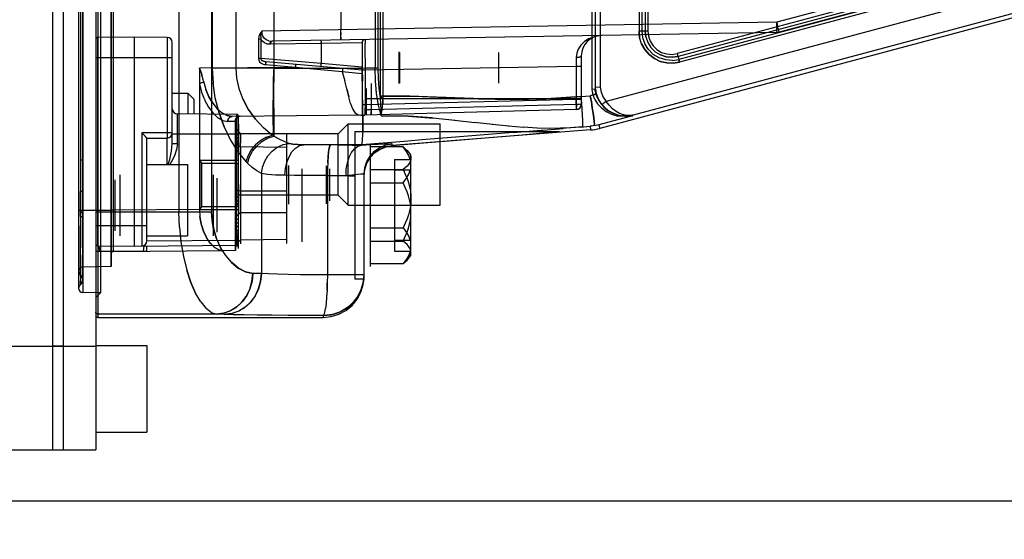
# Model space of a CAD drawing. Header units: millimetres. Extents: x 0 to 770, y -15 to 420.
# Tile 53 of 105: x 409.55 to 415.99, y 248.65 to 252.04. Entities that reach past the tile are written whole.
import ezdxf

# ---------------------------------------------------------------- set-up
doc = ezdxf.new("R2010")
doc.units = ezdxf.units.MM
doc.header["$LTSCALE"] = 32.67
doc.linetypes.add('PHANTOM', pattern=[0.8, 0.45, -0.05, 0.1, -0.05, 0.1, -0.05])
doc.layers.get('0').update_dxf_attribs({"linetype": 'CONTINUOUS'})
for name, color, linetype in [('ASSY', 7, 'CONTINUOUS'), ('CHAMFER', 7, 'CONTINUOUS'), ('CRV2', 7, 'CONTINUOUS'), ('DRIV_DIM', 7, 'CONTINUOUS'), ('ROUND', 7, 'CONTINUOUS')]:
    doc.layers.add(name, color=color, linetype=linetype)
doc.styles.get("Standard").update_dxf_attribs({"font": 'txt', "width": 0.8})
doc.dimstyles.new('DIMSTYLE_9', dxfattribs={"dimtxt": 3.8, "dimasz": 1.8, "dimexe": 2, "dimexo": 1.5, "dimgap": 0.95, "dimtad": 1, "dimdec": 3, "dimlfac": 15, "dimdsep": 46, "dimtxsty": 'STANDARD', "dimblk": 'OPEN', "dimblk1": 'OPEN', "dimblk2": 'OPEN', "dimcen": 0.09, "dimadec": 0, "dimazin": 0, "dimtp": 0.001, "dimtm": 0.001, "dimtfac": 1, "dimtdec": 3, "dimtofl": 0, "dimtmove": 0, "dimatfit": 3, "dimldrblk": 'OPEN', "dimfxl": 1, "dimtolj": 1, "dimarcsym": 0})

# ---------------------------------------------------------------- blocks, each defined once
blk = doc.blocks.new('_OPEN')
at = {"color": 0, "linetype": 'BYBLOCK'}
for p, q in [((0, 0), (-1, 0.342)), ((-1, -0.342), (0, 0)), ((-1, 0), (0, 0))]:
    blk.add_line(p, q, dxfattribs=at)
blk = doc.blocks.new('*D45')
at = {"layer": 'DRIV_DIM', "color": 2, "linetype": 'CONTINUOUS'}
for p, q in [((397.9217, 275.5632), (509.36, 275.5632)), ((507.36, 275.5632), (507.36, 262.2299)), ((507.36, 248.8966), (507.36, 262.2299)), ((484.7422, 248.8966), (509.36, 248.8966))]:
    blk.add_line(p, q, dxfattribs=at)
at = {"layer": 'DRIV_DIM', "color": 2, "linetype": 'CONTINUOUS', "xscale": 1.8, "yscale": 1.8, "zscale": 1.8}
for p, rotation in [((507.36, 275.5632), 90), ((507.36, 248.8966), 270)]:
    blk.add_blockref('_OPEN', p, dxfattribs=dict(at, rotation=rotation))

msp = doc.modelspace()

# ---------------------------------------------------------------- linework, layer by layer
at = {"color": 9, "linetype": 'CONTINUOUS'}
for p, q in [((410.046891, 257.149908), (410.046891, 250.109902)), ((410.060224, 257.163244), (410.060224, 250.096567)), ((409.934624, 256.971836), (409.934624, 250.288142)), ((409.961873, 256.999525), (409.961873, 250.260286)), ((409.961291, 250.340511), (409.961291, 256.919765)), ((410.145473, 256.830414), (410.145473, 250.429396)), ((409.945985, 256.499017), (409.945968, 250.702643)), ((409.945977, 256.454102), (409.946011, 250.7392)), ((410.146891, 256.462422), (410.146891, 250.797388)), ((410.160108, 256.462422), (410.160108, 250.797388)), ((410.59049, 256.474948), (410.59049, 250.784863)), ((410.804066, 256.474948), (410.804066, 250.784863)), ((413.310224, 255.671118), (413.310224, 251.588692)), ((413.344604, 255.657268), (413.344604, 251.602543)), ((410.80835, 255.533416), (410.80835, 251.726395)), ((410.962536, 255.533416), (410.962536, 251.726395)), ((411.211271, 255.534207), (411.21125, 251.635487)), ((413.597584, 255.289997), (413.597584, 251.969814)), ((413.61575, 255.289997), (413.61575, 251.969814)), ((413.637184, 255.289997), (413.637184, 251.969814)), ((413.65535, 255.289997), (413.65535, 251.969814)), ((413.289596, 253.240256), (413.289596, 251.587302)), ((411.871786, 253.197776), (411.871786, 251.727882)), ((411.889952, 253.197776), (411.889952, 251.727882)), ((411.905231, 253.197776), (411.905231, 251.543069)), ((411.923396, 253.197776), (411.923396, 251.543069)), ((415.878985, 252.397243), (414.49797, 252.027201)), ((415.89417, 252.332854), (414.51313, 251.962806)), ((415.513284, 252.269157), (413.847439, 251.822355)), ((415.51858, 252.250952), (413.852735, 251.80415)), ((416.093232, 252.234452), (413.382577, 251.509673)), ((415.523695, 252.231004), (413.85785, 251.784201)), ((415.528991, 252.212799), (413.863146, 251.765996)), ((416.123548, 252.105681), (413.559475, 251.420096)), ((414.49797, 252.027201), (411.13101, 251.968457)), ((414.49797, 252.027201), (414.50168, 252.013153)), ((414.501775, 252.012787), (414.49797, 252.027201)), ((414.49797, 252.027201), (414.498175, 252.012433)), ((414.498177, 252.012242), (414.49797, 252.027201)), ((414.498088, 251.974985), (414.498239, 251.985797)), ((414.498267, 251.998223), (414.498175, 252.012433)), ((414.498238, 251.985644), (414.498266, 251.9984)), ((414.505247, 251.99924), (414.50168, 252.013153)), ((414.508253, 251.987083), (414.505161, 251.999579)), ((414.510644, 251.976919), (414.508181, 251.987377)), ((410.060108, 250.565305), (410.060108, 251.927839)), ((411.125999, 251.917031), (411.109694, 251.917031)), ((411.109694, 251.917031), (411.109694, 251.79038)), ((411.11912, 251.952302), (411.111949, 251.934624)), ((411.124729, 251.933202), (411.126592, 251.951051)), ((411.124729, 251.933202), (411.125987, 251.917031)), ((411.125999, 251.917031), (411.125999, 251.79038)), ((411.13101, 251.968457), (411.126592, 251.951051)), ((411.13101, 251.968457), (411.132626, 251.952114)), ((411.138006, 251.936185), (411.132587, 251.952307)), ((411.147423, 251.92224), (411.13792, 251.936364)), ((411.160915, 251.91159), (411.147312, 251.922366)), ((414.497039, 251.960544), (411.200134, 251.902997)), ((413.65535, 251.969814), (413.597584, 251.969814)), ((413.597584, 251.969814), (413.601842, 251.927649)), ((413.641558, 251.931842), (413.637184, 251.969814)), ((414.497829, 251.967104), (414.49809, 251.975107)), ((414.5123, 251.969255), (414.51059, 251.977155)), ((414.51313, 251.964557), (414.51313, 251.962806)), ((411.178497, 251.904999), (411.160841, 251.91163)), ((411.165769, 251.885208), (411.186264, 251.883)), ((411.178497, 251.904999), (411.200134, 251.902997)), ((411.518968, 251.888589), (411.186264, 251.882999)), ((411.786849, 251.893265), (411.518968, 251.888589)), ((411.518968, 251.888589), (411.518968, 251.757289)), ((411.519135, 251.901096), (411.518991, 251.897265)), ((411.519355, 251.904242), (411.51913, 251.90101)), ((411.786891, 251.893585), (411.786891, 251.419212)), ((411.8064, 251.869953), (411.806542, 251.713612)), ((413.658829, 251.848898), (413.635039, 251.886784)), ((410.046891, 251.796572), (410.546891, 251.796572)), ((411.125999, 251.79038), (411.109694, 251.79038)), ((411.109694, 251.79038), (411.111652, 251.779132)), ((411.518968, 251.75729), (411.125999, 251.790381)), ((413.187619, 251.797303), (413.187472, 251.737716)), ((413.220224, 251.807231), (413.220224, 251.489217)), ((413.691081, 251.817191), (413.65877, 251.848965)), ((413.730082, 251.794312), (413.691004, 251.81725)), ((413.772751, 251.781239), (413.729998, 251.794352)), ((413.848516, 251.818386), (413.847439, 251.822355)), ((413.848493, 251.818471), (413.849569, 251.814604)), ((413.849547, 251.814683), (413.850538, 251.811219)), ((413.851411, 251.808273), (413.852158, 251.805866)), ((413.852735, 251.80415), (413.852173, 251.805821)), ((413.852735, 251.80415), (413.85785, 251.784201)), ((410.725188, 251.726489), (410.726231, 251.723151)), ((411.351514, 251.731954), (410.725336, 251.726489)), ((410.962536, 251.726395), (410.80835, 251.726395)), ((410.80835, 251.726395), (410.81316, 251.629999)), ((411.210224, 251.726259), (410.962536, 251.726395)), ((411.111621, 251.779197), (411.117587, 251.768364)), ((411.130725, 251.779987), (411.135808, 251.775807)), ((411.142114, 251.772568), (411.149422, 251.77027)), ((411.156731, 251.757669), (411.155995, 251.74906)), ((411.155995, 251.74906), (411.156377, 251.753474)), ((411.351514, 251.731954), (411.155995, 251.74906)), ((411.15704, 251.761435), (411.156381, 251.753527)), ((411.157294, 251.764665), (411.156735, 251.757718)), ((411.157291, 251.764631), (411.157466, 251.766998)), ((411.786891, 251.713925), (411.157563, 251.768984)), ((411.788641, 251.725286), (411.210224, 251.725603)), ((411.35225, 251.740563), (411.351514, 251.731954)), ((411.351514, 251.731954), (411.351896, 251.736368)), ((411.657953, 251.703158), (411.351514, 251.731954)), ((411.352559, 251.74433), (411.351901, 251.736421)), ((411.352814, 251.747559), (411.352255, 251.740612)), ((411.352811, 251.747525), (411.352985, 251.749892)), ((411.518395, 251.748742), (411.51827, 251.744868)), ((411.518272, 251.744967), (411.518272, 251.741725)), ((411.518633, 251.752942), (411.51839, 251.748628)), ((411.518625, 251.752819), (411.518968, 251.757289)), ((411.786889, 251.733849), (411.518968, 251.757289)), ((411.659372, 251.723982), (411.659272, 251.72509)), ((413.187472, 251.737716), (411.806542, 251.713612)), ((411.889952, 251.727882), (411.871786, 251.727882)), ((413.220224, 251.737716), (413.187472, 251.737716)), ((413.187472, 251.737716), (413.187472, 251.522547)), ((413.816217, 251.77798), (413.772677, 251.781256)), ((413.816217, 251.77798), (413.85785, 251.784201)), ((413.85785, 251.784201), (413.858413, 251.78253)), ((413.859175, 251.780079), (413.858427, 251.782485)), ((413.861039, 251.773668), (413.860048, 251.777132)), ((413.862093, 251.769881), (413.861017, 251.773748)), ((413.86207, 251.769966), (413.863146, 251.765996)), ((410.727162, 251.720495), (410.728234, 251.717275)), ((410.729076, 251.714703), (410.728073, 251.717761)), ((410.728829, 251.715461), (410.739391, 251.683235)), ((410.738452, 251.686158), (410.740818, 251.678741)), ((410.741119, 251.677782), (410.739743, 251.682137)), ((410.74258, 251.673063), (410.740818, 251.678741)), ((410.744122, 251.667947), (410.742329, 251.673883)), ((410.745738, 251.662397), (410.74392, 251.668627)), ((410.74742, 251.656374), (410.745584, 251.662937)), ((411.786891, 251.691092), (411.65797, 251.703356)), ((411.806542, 251.713612), (411.786891, 251.713612)), ((411.806542, 251.713612), (411.806542, 251.486386)), ((413.187763, 251.661864), (413.187763, 251.489217)), ((410.732357, 251.629168), (410.725041, 251.625358)), ((410.725041, 251.625358), (410.738566, 251.571731)), ((410.741918, 251.632496), (410.732197, 251.6291)), ((410.741724, 251.63244), (410.752677, 251.635012)), ((410.749154, 251.649834), (410.747311, 251.656775)), ((410.750917, 251.64273), (410.749085, 251.650098)), ((410.750885, 251.642861), (410.752677, 251.635012)), ((410.827856, 251.532216), (410.813157, 251.630129)), ((411.21111, 251.466989), (411.21125, 251.635487)), ((411.846018, 251.626729), (411.846018, 251.454082)), ((410.758416, 251.519493), (410.738555, 251.571836)), ((410.852446, 251.435517), (410.827853, 251.532311)), ((411.813557, 251.593407), (411.813557, 251.41991)), ((412.098768, 251.543465), (411.905231, 251.543069)), ((411.905231, 251.543069), (411.905299, 251.534016)), ((411.909478, 251.534363), (411.905299, 251.534016)), ((411.915854, 251.53465), (411.909339, 251.534355)), ((411.915668, 251.534644), (411.923445, 251.534839)), ((411.923396, 251.543069), (411.923445, 251.534838)), ((413.218011, 251.542103), (413.279214, 251.546877)), ((413.297446, 251.551765), (413.279213, 251.54689)), ((413.297446, 251.551765), (413.311007, 251.555894)), ((413.31144, 251.556023), (413.305074, 251.554103)), ((413.315597, 251.557243), (413.311007, 251.555894)), ((413.315461, 251.557204), (413.317183, 251.557658)), ((410.758334, 251.519621), (410.783833, 251.471853)), ((410.783639, 251.472162), (410.813274, 251.43203)), ((411.806542, 251.486386), (411.786891, 251.486386)), ((411.806542, 251.486386), (411.806327, 251.453043)), ((413.187472, 251.522547), (411.806542, 251.486386)), ((413.220224, 251.525879), (411.813557, 251.525879)), ((413.187763, 251.489217), (411.846018, 251.454082)), ((413.220224, 251.522547), (413.187472, 251.522547)), ((413.220224, 251.489217), (413.187763, 251.489217)), ((413.188116, 251.468446), (413.188054, 251.474819)), ((413.355607, 251.48846), (413.332786, 251.522699)), ((413.357384, 251.48964), (413.355737, 251.488567)), ((413.377624, 251.465776), (413.355737, 251.488567)), ((413.374547, 251.503143), (413.367424, 251.497429)), ((413.382577, 251.509673), (413.374549, 251.503145)), ((413.377482, 251.465903), (413.400431, 251.448228)), ((410.579933, 251.232609), (410.579932, 251.427435)), ((410.840903, 251.461253), (410.873103, 251.434077)), ((410.886319, 251.34254), (410.852471, 251.435467)), ((410.9387, 251.411697), (410.906159, 251.417273)), ((411.779654, 251.419036), (410.9387, 251.411697)), ((410.967007, 251.424057), (410.967007, 251.123239)), ((411.806327, 251.453043), (411.806263, 251.428646)), ((413.187763, 251.455895), (411.806367, 251.419722)), ((411.846018, 251.454082), (411.813557, 251.454082)), ((412.247233, 251.401186), (412.395062, 251.386609)), ((413.55601, 251.415586), (413.334811, 251.356441)), ((413.400286, 251.448321), (413.421824, 251.436011)), ((413.421704, 251.43607), (413.441454, 251.427596)), ((413.441359, 251.427631), (413.459336, 251.42191)), ((413.459258, 251.421932), (413.475556, 251.418207)), ((413.475488, 251.41822), (413.490194, 251.415998)), ((413.552677, 251.418654), (413.545019, 251.417258)), ((413.559704, 251.420218), (413.552597, 251.418638)), ((413.559704, 251.420218), (413.559333, 251.420144)), ((413.559335, 251.420145), (413.559705, 251.420218)), ((410.957537, 251.378795), (410.908773, 251.378365)), ((410.960064, 251.37884), (410.957537, 251.378795)), ((410.957537, 251.378795), (410.957537, 250.533691)), ((410.960064, 251.37884), (410.960064, 250.533713)), ((411.141989, 251.337931), (411.201496, 251.289606)), ((412.390551, 251.3871), (412.524681, 251.372117)), ((412.641389, 251.358995), (412.519872, 251.372666)), ((412.747004, 251.348096), (412.636934, 251.359481)), ((412.843447, 251.339866), (412.74328, 251.34845)), ((412.931522, 251.334684), (412.840591, 251.340075)), ((413.227536, 251.342759), (413.065957, 251.329925)), ((413.151653, 251.337286), (413.084172, 251.33402)), ((413.212197, 251.34156), (413.15125, 251.337259)), ((413.212197, 251.34156), (413.278188, 251.346721)), ((413.278188, 251.346721), (413.280067, 251.322861)), ((413.334811, 251.356441), (413.341002, 251.333333)), ((410.546891, 251.303239), (410.347182, 251.303239)), ((410.347182, 251.303239), (410.347182, 250.563677)), ((410.546891, 251.296567), (410.980224, 251.296567)), ((410.99343, 251.29919), (410.960064, 251.332848)), ((410.960064, 251.318631), (410.980064, 251.319429)), ((410.960064, 251.292283), (410.980064, 251.292155)), ((411.293397, 251.296572), (410.99343, 251.29919)), ((411.162146, 251.275719), (411.201496, 251.289606)), ((411.740224, 251.313239), (413.076423, 251.313239)), ((412.774811, 251.306326), (412.344294, 251.270991)), ((412.774811, 251.306326), (412.983431, 251.323286)), ((412.919439, 251.318107), (413.101043, 251.332733)), ((413.01179, 251.332904), (412.929529, 251.334771)), ((413.084918, 251.334046), (413.010496, 251.332909)), ((410.579933, 251.232609), (410.546891, 251.232609)), ((410.927947, 251.256861), (410.976021, 251.180308)), ((410.960064, 251.23539), (410.980064, 251.234393)), ((410.99343, 251.211669), (410.960064, 251.22207)), ((411.293397, 251.209051), (410.99343, 251.211669)), ((411.786257, 251.226022), (411.407232, 251.22623)), ((411.688839, 251.224579), (411.740224, 251.224201)), ((411.98452, 251.220804), (411.98452, 251.232487)), ((410.960064, 251.205015), (410.980064, 251.204661)), ((410.975935, 251.180388), (411.028169, 251.116086)), ((409.945946, 251.128455), (409.961291, 251.128468)), ((410.980224, 251.123239), (410.727007, 251.123239)), ((410.727007, 251.123239), (410.727007, 250.803239)), ((410.966891, 251.103239), (410.967007, 251.123239)), ((410.966937, 251.103239), (410.966937, 250.823239)), ((411.129164, 251.038741), (411.13619, 251.08016)), ((411.553572, 251.087635), (411.553572, 250.838842)), ((411.129164, 251.038743), (411.129164, 250.383069)), ((411.561049, 251.070378), (411.560445, 251.025032)), ((411.560445, 251.025032), (411.611702, 251.024716)), ((411.560445, 251.025032), (411.560445, 250.374982)), ((411.573397, 251.067636), (411.573397, 250.858842)), ((411.682504, 251.023685), (411.64442, 251.024336)), ((411.800224, 250.363274), (411.800224, 251.033135)), ((409.961291, 250.919384), (409.945947, 250.919414)), ((410.99343, 250.922438), (410.960064, 250.932839)), ((410.960064, 250.885717), (410.980064, 250.884992)), ((411.293397, 250.923438), (410.99343, 250.922438)), ((409.945949, 250.864591), (409.946083, 250.781532)), ((410.960064, 250.884181), (410.980064, 250.884952)), ((410.960064, 250.85855), (410.980064, 250.859039)), ((410.960064, 250.84283), (410.980064, 250.842899)), ((410.960064, 250.840546), (410.980064, 250.840433)), ((410.967007, 250.803239), (410.966891, 250.823239)), ((410.146891, 250.796572), (409.934625, 250.796572)), ((409.946083, 250.781532), (409.946029, 250.740636)), ((410.804066, 250.784863), (410.046891, 250.784863)), ((410.725041, 250.802319), (410.160108, 250.797388)), ((410.593711, 250.687615), (410.59049, 250.784863)), ((410.727007, 250.803239), (410.980224, 250.803239)), ((410.99343, 250.780826), (410.960064, 250.753595)), ((410.967007, 250.569087), (410.967007, 250.803239)), ((411.293397, 250.781826), (410.99343, 250.780826)), ((409.945781, 250.534532), (409.946006, 250.695088)), ((409.945904, 250.756252), (409.945799, 250.550736)), ((409.946011, 250.7392), (409.945912, 250.666656)), ((410.380224, 250.696572), (410.046891, 250.696572)), ((410.593702, 250.687978), (410.603426, 250.590267)), ((410.960064, 250.691522), (410.980064, 250.692312)), ((410.980064, 250.664649), (410.960064, 250.665431)), ((410.960064, 250.664291), (410.980064, 250.664161)), ((410.960064, 250.644745), (410.980064, 250.645754)), ((409.945796, 250.450265), (409.945886, 250.613075)), ((410.380224, 250.597298), (410.967007, 250.602419)), ((410.603389, 250.590671), (410.619571, 250.495532)), ((410.960064, 250.626292), (410.980064, 250.623439)), ((410.960064, 250.613315), (410.980064, 250.613436)), ((410.960064, 250.609705), (410.980064, 250.609497)), ((410.99343, 250.602071), (410.960064, 250.574841)), ((410.980064, 250.592267), (410.960064, 250.59512)), ((410.980064, 250.575631), (410.960064, 250.572105)), ((410.980064, 250.574527), (410.960064, 250.571001)), ((410.980224, 250.602419), (410.967007, 250.602419)), ((411.293397, 250.605307), (410.99343, 250.602071)), ((409.945846, 250.50574), (409.945992, 250.367748)), ((410.879655, 250.533011), (410.160108, 250.526732)), ((410.980064, 250.56348), (410.960064, 250.560565)), ((410.619471, 250.495968), (410.641656, 250.406324)), ((409.934624, 250.398421), (409.935388, 250.392369)), ((409.935372, 250.392444), (409.9377, 250.386098)), ((409.9377, 250.386098), (409.941457, 250.380332)), ((409.945905, 250.402467), (409.94587, 250.377925)), ((409.945936, 250.376047), (409.946189, 250.375832)), ((409.945937, 250.368648), (409.945991, 250.414859)), ((409.946189, 250.375832), (409.946003, 250.376841)), ((410.145473, 250.429396), (409.961873, 250.426192)), ((411.129164, 250.383069), (411.072764, 250.384924)), ((411.800224, 250.374982), (411.560445, 250.374982)), ((409.945951, 250.310359), (409.941284, 250.305892)), ((409.945851, 250.310131), (409.945851, 250.310285)), ((409.945937, 250.368648), (409.945971, 250.334003)), ((409.945978, 250.310227), (409.945945, 250.310536)), ((409.945997, 250.310404), (409.945997, 250.310237)), ((411.558277, 250.27422), (411.559853, 250.323686)), ((411.799222, 250.346572), (411.740224, 250.346572)), ((409.93536, 250.29395), (409.934624, 250.287971)), ((409.934624, 250.287859), (409.934624, 250.288028)), ((409.937638, 250.300212), (409.935368, 250.293985)), ((410.078364, 250.258252), (409.961873, 250.260286)), ((410.078364, 250.258252), (410.046891, 250.226224)), ((411.558277, 250.27422), (411.555753, 250.228279)), ((410.73253, 250.19854), (410.767207, 250.155596)), ((411.552421, 250.188202), (411.548351, 250.154879)), ((411.555768, 250.228473), (411.552407, 250.188066)), ((410.835259, 250.118298), (410.060224, 250.118298)), ((410.801672, 250.128683), (410.767141, 250.155662)), ((410.801672, 250.128683), (410.835259, 250.118298)), ((410.886637, 250.116443), (410.835259, 250.118298)), ((411.539263, 250.108417), (411.533557, 250.108356)), ((411.533557, 250.108356), (411.533557, 250.096567))]:
    msp.add_line(p, q, dxfattribs=at)
at = {"color": 6, "linetype": 'CONTINUOUS'}
for p, q in [((410.078364, 257.001558), (410.078364, 250.258252)), ((411.210224, 255.54657), (411.210224, 251.713241)), ((411.648333, 255.282324), (411.648333, 251.977487)), ((416.149403, 252.085842), (413.341002, 251.333333)), ((411.648589, 251.960215), (411.648735, 251.944145)), ((413.270727, 251.921121), (413.307675, 251.934778)), ((413.35123, 251.940544), (413.307675, 251.934778)), ((412.026891, 251.834072), (412.026891, 251.625739)), ((412.032202, 251.829905), (412.032202, 251.629905)), ((412.678224, 251.829905), (412.678224, 251.629905)), ((410.725041, 251.722765), (410.725188, 251.726489)), ((411.790929, 251.555754), (411.788641, 251.725286)), ((411.788641, 251.725286), (411.789713, 251.644561)), ((411.657992, 251.703154), (411.674077, 251.645282)), ((413.344604, 251.602543), (413.310224, 251.60117)), ((413.344605, 251.602543), (413.310229, 251.601173)), ((411.687929, 251.589626), (411.70048, 251.538918)), ((411.791839, 251.477724), (411.79079, 251.566046)), ((411.905299, 251.534016), (411.908021, 251.491718)), ((411.923445, 251.534838), (411.922587, 251.495449)), ((413.310221, 251.588687), (413.289596, 251.587302)), ((413.309345, 251.522534), (413.297446, 251.551765)), ((413.328681, 251.528404), (413.317183, 251.557658)), ((411.907968, 251.492718), (411.909884, 251.451582)), ((413.309317, 251.522589), (413.32725, 251.493679)), ((413.327195, 251.493754), (413.35149, 251.466761)), ((413.345566, 251.499407), (413.368297, 251.471963)), ((413.351417, 251.466828), (413.381892, 251.443788)), ((413.36823, 251.472031), (413.396464, 251.448328)), ((411.780408, 251.419042), (411.806367, 251.419722)), ((411.911643, 251.415702), (411.909866, 251.451988)), ((413.381818, 251.443834), (413.418048, 251.425881)), ((413.396396, 251.448375), (413.429861, 251.429651)), ((413.417985, 251.425905), (413.459409, 251.414076)), ((413.429803, 251.429677), (413.467939, 251.416866)), ((413.510264, 251.411598), (413.556123, 251.415902)), ((413.556098, 251.415846), (413.55601, 251.415586)), ((413.55601, 251.415586), (413.556088, 251.415793)), ((413.556123, 251.415902), (413.556096, 251.415846)), ((413.559467, 251.420116), (413.556152, 251.415902)), ((410.980064, 251.359712), (410.980064, 251.166765)), ((410.960064, 251.325506), (410.980064, 251.326554)), ((410.960064, 251.294641), (410.980064, 251.293709)), ((410.960064, 251.292283), (410.980064, 251.291136)), ((410.960064, 251.272296), (410.973393, 251.273041)), ((410.973393, 251.273041), (410.980064, 251.272997)), ((410.993544, 251.295344), (410.99343, 251.29919)), ((411.293397, 251.296572), (411.293397, 250.581116)), ((411.740224, 251.313239), (411.740224, 250.346572)), ((413.280067, 251.322861), (411.984578, 251.220809)), ((412.357509, 251.252499), (412.617572, 251.273742)), ((412.617572, 251.273742), (412.834197, 251.291657)), ((412.834197, 251.291657), (412.946267, 251.301101)), ((412.946267, 251.301101), (413.018847, 251.307391)), ((413.018847, 251.307391), (413.05303, 251.310496)), ((413.05303, 251.310496), (413.067249, 251.311882)), ((413.076423, 251.313239), (413.077363, 251.313165)), ((410.960064, 251.269595), (410.980064, 251.270475)), ((410.960064, 251.256261), (410.980064, 251.25771)), ((410.960064, 251.249067), (410.980064, 251.247253)), ((410.960064, 251.238827), (410.980064, 251.241195)), ((410.960064, 251.23539), (410.980064, 251.234629)), ((410.960064, 251.228686), (410.980064, 251.229734)), ((410.99343, 251.211669), (410.993544, 251.239754)), ((410.99343, 251.211669), (410.99343, 250.922438)), ((411.783907, 251.223397), (411.786346, 251.223745)), ((411.786235, 251.22602), (411.78639, 251.223758)), ((411.840224, 251.229905), (411.840224, 250.429905)), ((412.055324, 251.211532), (411.840224, 251.211532)), ((411.984462, 251.222278), (412.187791, 251.238722)), ((412.187791, 251.238722), (412.357509, 251.252499)), ((410.960064, 251.207151), (410.980064, 251.206103)), ((410.960064, 251.205015), (410.980064, 251.203967)), ((412.106891, 250.496939), (412.106891, 251.162871)), ((411.30673, 251.089789), (411.30673, 250.836688)), ((412.000224, 251.128915), (412.102108, 251.128915)), ((412.000224, 251.128915), (412.000224, 250.530895)), ((412.106891, 251.125065), (412.102108, 251.128915)), ((410.206891, 250.629906), (410.206891, 251.029905)), ((410.816891, 250.629905), (410.816891, 251.029905)), ((411.393397, 251.069457), (411.393397, 250.590354)), ((411.840224, 251.064097), (412.055324, 251.064097)), ((412.102108, 251.059958), (412.000224, 251.059958)), ((412.106891, 251.056107), (412.102108, 251.059958)), ((410.173557, 250.663239), (410.173557, 250.996572)), ((410.840224, 250.653239), (410.840224, 251.006572)), ((410.980064, 250.966379), (410.980064, 250.773432)), ((411.840224, 250.977341), (412.055324, 250.977341)), ((410.960064, 250.925506), (410.980064, 250.926554)), ((410.960064, 250.904143), (410.980064, 250.903095)), ((410.99343, 250.922438), (410.993532, 250.883298)), ((410.960064, 250.84283), (410.980064, 250.84398)), ((410.960064, 250.840546), (410.980064, 250.841484)), ((410.146892, 250.797388), (410.146887, 250.513399)), ((410.160108, 250.797388), (410.146891, 250.797388)), ((410.146891, 250.797388), (410.146891, 250.429418)), ((410.160108, 250.797388), (410.160108, 250.526732)), ((410.980064, 250.546768), (410.980064, 250.773045)), ((410.993545, 250.800691), (410.99343, 250.780826)), ((410.99343, 250.780826), (410.99343, 250.602071)), ((410.960064, 250.73884), (410.980064, 250.739888)), ((410.960064, 250.73884), (410.980064, 250.739888)), ((410.960064, 250.714702), (410.980064, 250.71575)), ((410.960064, 250.694567), (410.980064, 250.694243)), ((410.960064, 250.694469), (410.980064, 250.693421)), ((410.960064, 250.666992), (410.980064, 250.666076)), ((410.960064, 250.664291), (410.980064, 250.663124)), ((410.960064, 250.653462), (410.980064, 250.656896)), ((410.960064, 250.644745), (410.980064, 250.646186)), ((410.960064, 250.634334), (410.980064, 250.633961)), ((411.840224, 250.68247), (412.055324, 250.68247)), ((410.960064, 250.625985), (410.980064, 250.624911)), ((410.960064, 250.618348), (410.980064, 250.6173)), ((410.960064, 250.613315), (410.980064, 250.614533)), ((410.960064, 250.609705), (410.980064, 250.610557)), ((411.840224, 250.595714), (412.055324, 250.595714)), ((412.102108, 250.599853), (412.000224, 250.599853)), ((412.106891, 250.603703), (412.102108, 250.599853)), ((410.960064, 250.533713), (410.879655, 250.533011)), ((412.000224, 250.530895), (412.102108, 250.530895)), ((412.106891, 250.534746), (412.102108, 250.530895)), ((411.840224, 250.448278), (412.055324, 250.448278)), ((409.961291, 250.335917), (409.961291, 250.340511)), ((410.060224, 250.096567), (411.533557, 250.096567))]:
    msp.add_line(p, q, dxfattribs=at)
at = {"color": 7, "linetype": 'CONTINUOUS'}
for p, q in [((410.296891, 251.929905), (410.060108, 251.927839)), ((410.513848, 251.928012), (410.296891, 251.929905)), ((410.296891, 251.929905), (410.296891, 250.563239)), ((410.546891, 251.232609), (410.546891, 251.89468)), ((410.546891, 251.563239), (410.649324, 251.563239)), ((410.649324, 251.563239), (410.690224, 251.522339)), ((410.649324, 251.563239), (410.649324, 251.42683)), ((410.690224, 251.426473), (410.690224, 251.522336)), ((410.967007, 251.424057), (410.579933, 251.427435)), ((410.980224, 250.582419), (410.980224, 251.410724)), ((412.296891, 250.829905), (412.296891, 251.363239)), ((411.630237, 251.296572), (410.980224, 251.296572)), ((410.380224, 251.269905), (410.513557, 251.269905)), ((410.380224, 250.59701), (410.380224, 251.269905)), ((410.513633, 251.26309), (410.513557, 251.269905)), ((410.513763, 251.211325), (410.513633, 251.26309)), ((410.513843, 251.096572), (410.513763, 251.211325)), ((410.740224, 251.104424), (410.739127, 251.10729)), ((410.740224, 250.822035), (410.740224, 251.104424)), ((410.966891, 251.103239), (410.740224, 251.103239)), ((411.630237, 250.896572), (410.980224, 250.896572)), ((410.740224, 250.823239), (410.966891, 250.823239)), ((409.961277, 250.748075), (409.961199, 250.788008)), ((410.060108, 250.565305), (410.296891, 250.563239)), ((410.065664, 250.565256), (410.07038, 250.529905)), ((410.296891, 250.563239), (410.967007, 250.569087)), ((410.361303, 250.563801), (410.356735, 250.529905)), ((410.380224, 250.529905), (410.380224, 250.563966)), ((410.046891, 250.529905), (410.380224, 250.529905)), ((409.934625, 250.287764), (409.934625, 250.287593))]:
    msp.add_line(p, q, dxfattribs=at)
at = {"color": 9, "linetype": 'CONTINUOUS'}
for points in [[(410.513848, 251.928012), (410.513826, 251.290482), (410.513763, 251.279668), (410.513669, 251.272443), (410.513557, 251.269905)], [(411.13101, 251.968457), (411.119117, 251.952297), (411.111947, 251.934616), (411.109694, 251.917031)], [(411.186264, 251.883), (411.165781, 251.885205), (411.148875, 251.892159), (411.135622, 251.903169), (411.125987, 251.917031)], [(413.863146, 251.765996), (413.821331, 251.759186), (413.778615, 251.760927), (413.73687, 251.771342), (413.697958, 251.790106), (413.663653, 251.816437), (413.635458, 251.849176), (413.614589, 251.886818), (413.601843, 251.927643), (413.597584, 251.969814)], [(413.61575, 251.969814), (413.620584, 251.927908), (413.635073, 251.886724)], [(413.637184, 251.969814), (413.641561, 251.931829), (413.654567, 251.895067), (413.675719, 251.861684), (413.704173, 251.833833), (413.738407, 251.813511), (413.776098, 251.801676), (413.814942, 251.798588), (413.852735, 251.80415)], [(413.65535, 251.969814), (413.659189, 251.935782), (413.670758, 251.902959), (413.689691, 251.873322), (413.715047, 251.848691), (413.74539, 251.830563), (413.778905, 251.819938), (413.813588, 251.817255), (413.847439, 251.822355)], [(414.497833, 251.967189), (414.497479, 251.962253), (414.497039, 251.960544)], [(414.51313, 251.962806), (414.513141, 251.964471), (414.512267, 251.96942)], [(411.186264, 251.882999), (411.187253, 251.890557), (411.190156, 251.896924), (411.194729, 251.901385), (411.200134, 251.902997)], [(411.200134, 251.902997), (411.194949, 251.901515), (411.190459, 251.897355), (411.187343, 251.890869), (411.186264, 251.882999)], [(411.518968, 251.888589), (411.518935, 251.89302), (411.51899, 251.89723)], [(411.519349, 251.904174), (411.519641, 251.906593), (411.519982, 251.908074), (411.520362, 251.908586)], [(411.806542, 251.913582), (411.806473, 251.908566), (411.8064, 251.869953)], [(413.614585, 251.886827), (413.63545, 251.849187), (413.663641, 251.816446), (413.697946, 251.790115), (413.736856, 251.771346), (413.778604, 251.760929), (413.821325, 251.759186), (413.863146, 251.765996)], [(411.157565, 251.768983), (411.149424, 251.77027), (411.142116, 251.772567), (411.13581, 251.775805), (411.130733, 251.779981), (411.127285, 251.784994), (411.125999, 251.790381)], [(413.220224, 251.807231), (413.218647, 251.804213), (413.21425, 251.801558), (413.207241, 251.799366), (413.198084, 251.797877), (413.187619, 251.797303)], [(413.197714, 251.797839), (413.206526, 251.799206), (413.213729, 251.801342), (413.218526, 251.804102), (413.220224, 251.807231)], [(413.852735, 251.80415), (413.814929, 251.798588), (413.776076, 251.80168), (413.738382, 251.813523)], [(413.851429, 251.808214), (413.850543, 251.811204), (413.849569, 251.814604)], [(410.726803, 251.721535), (410.726449, 251.722587), (410.726107, 251.723516), (410.725824, 251.724338), (410.725629, 251.725068), (410.72543, 251.72575), (410.725188, 251.726489)], [(410.726231, 251.723151), (410.726687, 251.721892), (410.727201, 251.720379)], [(410.962536, 251.726395), (410.967016, 251.662108), (410.981665, 251.593892)], [(411.117404, 251.768606), (411.12686, 251.7595), (411.139818, 251.752652), (411.155995, 251.74906)], [(411.117587, 251.768364), (411.127237, 251.75923), (411.140219, 251.752505)], [(411.157563, 251.768984), (411.157559, 251.768485), (411.157467, 251.767021), (411.157294, 251.764665)], [(411.353083, 251.751878), (411.353078, 251.751379), (411.352987, 251.749915), (411.352814, 251.747559)], [(411.51827, 251.741804), (411.51839, 251.739411), (411.518625, 251.737907), (411.518968, 251.737365)], [(411.518968, 251.737365), (411.518633, 251.737878), (411.518395, 251.739356)], [(411.659272, 251.72509), (411.659372, 251.723982), (411.65927, 251.720825), (411.658979, 251.715968), (411.65853, 251.70993), (411.65797, 251.703356)], [(411.871786, 251.727882), (411.843589, 251.727415), (411.815873, 251.726549), (411.788641, 251.725366)], [(411.911643, 251.415702), (411.894565, 251.485393), (411.882039, 251.562301), (411.874395, 251.644185), (411.871786, 251.727882)], [(411.889952, 251.727882), (411.891691, 251.661492), (411.896832, 251.596368), (411.905299, 251.534016)], [(413.859157, 251.780138), (413.860043, 251.777147), (413.861017, 251.773748)], [(410.967051, 251.662339), (410.981538, 251.594363), (411.007291, 251.52465)], [(410.752677, 251.635012), (410.766066, 251.587217), (410.785791, 251.540321), (410.811238, 251.497372), (410.841, 251.461157)], [(411.911643, 251.415702), (411.894638, 251.485514), (411.882165, 251.562532), (411.874436, 251.644413)], [(413.310199, 251.601219), (413.317488, 251.560677), (413.332786, 251.522699)], [(413.344605, 251.602543), (413.350843, 251.569553), (413.36359, 251.538272), (413.382577, 251.509673)], [(410.811336, 251.497234), (410.785843, 251.540263), (410.766058, 251.587307)], [(411.923396, 251.543069), (412.127882, 251.542896), (412.33248, 251.5358), (412.548333, 251.526565), (412.764105, 251.521581), (412.99116, 251.526594), (413.218012, 251.542089)], [(413.218114, 251.542104), (413.023828, 251.528334), (412.828363, 251.521757), (412.640255, 251.523578), (412.45519, 251.530384), (412.273209, 251.538267), (412.098768, 251.543465)], [(413.218011, 251.542103), (413.221258, 251.498607), (413.224047, 251.457206), (413.226272, 251.419345), (413.227757, 251.388026), (413.228474, 251.363816), (413.228367, 251.348634), (413.227432, 251.342751)], [(413.218114, 251.542111), (413.221362, 251.498615), (413.22415, 251.457214), (413.226375, 251.419353), (413.22786, 251.388034), (413.228577, 251.363824), (413.22847, 251.348642), (413.227536, 251.342759)], [(413.289596, 251.587302), (413.291565, 251.575319), (413.294184, 251.563462), (413.297446, 251.551765)], [(413.317183, 251.557658), (413.314297, 251.567971), (413.31198, 251.578311), (413.310221, 251.588687)], [(413.310221, 251.588687), (413.311982, 251.578298), (413.314298, 251.567967), (413.317183, 251.557658)], [(411.006964, 251.525435), (411.043227, 251.457876), (411.088617, 251.394755), (411.142411, 251.337557)], [(411.007291, 251.52465), (411.04362, 251.457248), (411.089235, 251.394041)], [(411.21111, 251.466987), (411.210854, 251.33217), (411.210693, 251.283122)], [(413.187763, 251.455895), (413.187884, 251.458169), (413.187937, 251.464829), (413.187919, 251.475421), (413.187831, 251.489224), (413.187472, 251.522547)], [(413.187763, 251.489217), (413.187935, 251.481835), (413.188054, 251.474819)], [(413.188055, 251.474735), (413.187937, 251.481744), (413.187763, 251.489217)], [(413.188116, 251.468519), (413.188116, 251.463175), (413.188055, 251.459217), (413.187937, 251.456749), (413.187763, 251.455895)], [(413.367424, 251.497429), (413.361477, 251.492748), (413.357382, 251.489639)], [(413.559333, 251.420144), (413.548898, 251.418349), (413.536764, 251.417352), (413.523114, 251.41763), (413.507729, 251.419619), (413.490403, 251.423922), (413.47096, 251.431382), (413.44932, 251.443174), (413.425225, 251.461127), (413.401676, 251.484629), (413.382577, 251.509673)], [(410.813006, 251.432319), (410.844666, 251.402544), (410.877093, 251.384306), (410.908773, 251.378365)], [(410.877259, 251.384307), (410.844926, 251.402436), (410.813274, 251.43203)], [(410.852446, 251.435517), (410.886208, 251.342808), (410.928087, 251.256647)], [(410.873032, 251.434111), (410.906139, 251.417277), (410.9387, 251.411697)], [(410.9387, 251.411697), (410.929451, 251.410011), (410.921362, 251.405471), (410.914738, 251.398294), (410.910326, 251.388966), (410.908773, 251.378365)], [(410.908773, 251.378365), (410.910212, 251.388583), (410.91425, 251.39755), (410.920692, 251.404926), (410.929105, 251.409882), (410.9387, 251.411697)], [(410.988052, 251.412127), (410.978623, 251.410441), (410.970376, 251.405899), (410.963622, 251.398723), (410.959122, 251.389396), (410.957537, 251.378795)], [(410.957537, 251.378795), (410.959006, 251.389013), (410.963125, 251.397979), (410.969694, 251.405355), (410.97827, 251.410312), (410.988052, 251.412127)], [(411.806263, 251.428646), (411.806295, 251.42199), (411.806367, 251.419722)], [(411.846018, 251.454082), (411.845792, 251.443902), (411.845668, 251.434602), (411.845668, 251.427169), (411.845792, 251.422388), (411.846018, 251.42076)], [(411.845792, 251.422392), (411.845668, 251.427181), (411.845669, 251.434618), (411.845792, 251.443915)], [(411.911643, 251.415702), (412.090394, 251.412033), (412.250921, 251.400857)], [(412.247233, 251.401186), (412.08818, 251.41215), (411.911643, 251.415702)], [(413.526523, 251.415139), (413.515605, 251.414703), (413.503558, 251.414916), (413.490251, 251.415992)], [(413.507714, 251.419621), (413.523104, 251.41763), (413.536757, 251.417352), (413.548894, 251.418348)], [(413.526534, 251.41514), (413.536494, 251.41607), (413.545095, 251.417271)], [(411.162145, 251.275719), (411.12482, 251.254146), (411.091293, 251.225929), (411.063163, 251.192421), (411.041777, 251.155217), (411.028169, 251.116085)], [(411.037719, 251.105893), (411.050696, 251.146058), (411.07108, 251.183357), (411.098495, 251.217407), (411.132056, 251.246568), (411.170031, 251.268913), (411.210693, 251.283123)], [(411.206746, 251.304145), (411.208051, 251.296706), (411.209367, 251.289697), (411.210692, 251.28313)], [(411.309983, 251.235159), (411.277925, 251.246567), (411.244805, 251.262512), (411.210693, 251.283122)], [(410.520757, 251.096572), (410.529568, 251.130582), (410.541695, 251.18426), (410.546947, 251.23261)], [(410.579933, 251.232609), (410.575123, 251.194219), (410.561287, 251.154068), (410.540109, 251.112725), (410.530202, 251.096572)], [(411.13619, 251.08016), (411.150605, 251.118861), (411.17195, 251.154262), (411.199661, 251.185059), (411.233103, 251.209895), (411.270482, 251.226939), (411.309983, 251.235159)], [(411.283039, 251.02626), (411.286448, 251.070202), (411.295457, 251.110992), (411.309729, 251.147988), (411.328865, 251.179675), (411.352416, 251.204494), (411.379001, 251.220374), (411.407232, 251.22623)], [(411.407232, 251.22623), (411.366861, 251.227375), (411.334355, 251.230259), (411.309983, 251.235159)], [(411.309983, 251.235159), (411.334373, 251.230257), (411.366882, 251.227374), (411.407232, 251.22623)], [(411.65269, 251.224773), (411.518694, 251.225216), (411.460201, 251.22563), (411.407232, 251.22623)], [(411.58061, 251.225002), (411.576189, 251.219376), (411.572083, 251.204783), (411.568358, 251.181763), (411.565164, 251.150959), (411.562659, 251.113095), (411.561012, 251.068875)], [(411.562483, 251.109588), (411.564805, 251.146531), (411.567911, 251.1782), (411.57173, 251.203045), (411.576037, 251.219007), (411.58061, 251.225002)], [(411.635377, 251.224847), (411.72184, 251.224351), (411.786346, 251.223745)], [(411.783907, 251.223397), (411.841856, 251.22713), (411.891429, 251.230051), (411.93136, 251.232087), (411.960647, 251.233187), (411.978516, 251.233321), (411.98452, 251.232487)], [(412.344294, 251.270991), (412.203456, 251.259478), (412.062767, 251.248066), (411.924385, 251.236964), (411.786277, 251.226046)], [(411.800224, 251.033135), (411.804741, 251.075394), (411.818087, 251.115744), (411.83966, 251.152362), (411.868486, 251.183595), (411.903262, 251.208033), (411.942418, 251.22457), (411.98452, 251.232487)], [(411.037719, 251.105896), (411.034524, 251.109185), (411.03134, 251.112582), (411.028169, 251.116086)], [(411.129164, 251.038743), (411.099591, 251.054729), (411.06908, 251.077073), (411.037719, 251.105896)], [(411.283039, 251.02626), (411.221221, 251.02775), (411.169689, 251.03163), (411.129164, 251.038743)], [(411.560445, 251.025032), (411.485766, 251.025174), (411.413682, 251.025429), (411.345649, 251.025794), (411.283039, 251.02626)], [(411.603367, 251.02479), (411.65996, 251.0241), (411.703355, 251.023209), (411.740224, 251.022076)], [(411.800224, 251.033135), (411.795155, 251.034022), (411.78011, 251.033476), (411.755657, 251.031514), (411.722722, 251.02821), (411.682504, 251.023685)], [(409.945904, 250.756252), (409.946077, 250.835465), (409.945947, 250.919384)], [(409.945915, 250.756553), (409.954125, 250.757132), (409.959408, 250.757857), (409.961291, 250.758678)], [(409.945976, 250.787308), (409.953547, 250.7875), (409.958721, 250.787738), (409.961203, 250.788008)], [(409.96129, 250.780465), (409.959395, 250.780867), (409.954223, 250.781232), (409.946083, 250.781532)], [(411.072764, 250.384924), (411.025492, 250.39444), (410.979151, 250.418523), (410.935376, 250.45487), (410.895765, 250.501075), (410.861911, 250.554536), (410.835286, 250.613085), (410.817047, 250.673507), (410.807033, 250.731742), (410.804066, 250.784863)], [(410.804066, 250.784863), (410.80718, 250.730239), (410.817463, 250.671637), (410.835816, 250.611694), (410.862174, 250.554025)], [(410.895573, 250.501338), (410.93469, 250.455552), (410.978184, 250.419154), (411.024697, 250.394713), (411.072764, 250.384924)], [(409.946003, 250.376841), (409.945926, 250.388386), (409.94575, 250.456207)], [(409.937643, 250.38622), (409.941342, 250.38048), (409.946209, 250.375899)], [(409.94587, 250.377925), (409.945925, 250.376213), (409.946145, 250.375925)], [(409.96129, 250.346609), (409.959327, 250.357997), (409.954134, 250.368339), (409.946003, 250.376841)], [(409.961288, 250.345346), (409.959434, 250.356837), (409.954281, 250.3673), (409.946145, 250.375925)], [(410.641487, 250.406814), (410.668578, 250.325665), (410.699415, 250.255456)], [(410.732592, 250.198458), (410.699316, 250.255664), (410.668634, 250.325528), (410.641656, 250.406324)], [(410.835259, 250.118298), (410.881115, 250.123723), (410.924605, 250.138678), (410.964362, 250.162276), (410.999989, 250.194315), (411.030023, 250.234058), (411.053068, 250.280535), (411.067621, 250.331769), (411.072764, 250.384924)], [(411.072764, 250.384924), (411.067932, 250.333446), (411.05461, 250.284623), (411.033589, 250.239992), (411.005049, 250.199996), (410.969647, 250.166279), (410.928247, 250.14041), (410.882608, 250.124071), (410.835259, 250.118298)], [(410.886637, 250.116443), (410.933481, 250.121838), (410.977908, 250.136772), (411.018518, 250.160358), (411.054905, 250.192395), (411.085573, 250.232144), (411.1091, 250.278639), (411.123899, 250.329851), (411.129164, 250.383068)], [(411.129164, 250.383068), (411.124215, 250.33153), (411.110675, 250.282731), (411.089218, 250.238084), (411.060077, 250.198081), (411.02392, 250.164365), (410.981631, 250.138505), (410.935009, 250.122186), (410.886637, 250.116443)], [(411.560445, 250.374982), (411.46966, 250.375434), (411.383208, 250.376289), (411.303687, 250.377522), (411.233496, 250.379096), (411.174732, 250.380964), (411.129164, 250.383069)], [(411.533557, 250.108356), (411.585353, 250.113434), (411.635176, 250.128474), (411.681128, 250.152904), (411.722119, 250.186449), (411.755153, 250.226659), (411.779747, 250.272519), (411.794963, 250.322281), (411.800224, 250.374982)], [(411.560445, 250.374982), (411.559849, 250.323528), (411.558266, 250.274006)], [(409.945996, 250.310403), (409.941335, 250.305965), (409.937594, 250.300131), (409.935328, 250.293827), (409.934625, 250.287764)], [(409.945808, 250.310246), (409.953893, 250.318562), (409.959202, 250.328896), (409.96129, 250.34052)], [(409.945833, 250.31027), (409.946081, 250.311568), (409.946097, 250.315993), (409.94597, 250.335549)], [(409.945971, 250.334003), (409.945951, 250.315411), (409.945985, 250.311434), (409.945978, 250.310227)], [(411.798706, 250.346572), (411.787292, 250.292959), (411.765154, 250.242812), (411.733227, 250.198252), (411.692862, 250.161161), (411.645763, 250.133108), (411.593922, 250.115277), (411.539263, 250.108417)], [(410.060224, 250.118298), (410.057634, 250.118552), (410.055143, 250.119304), (410.052845, 250.120525), (410.050796, 250.122203), (410.049144, 250.124213), (410.047914, 250.126506), (410.047154, 250.128994), (410.046891, 250.131629)], [(411.533557, 250.108356), (411.416526, 250.108718), (411.303851, 250.109379), (411.198023, 250.110323), (411.101382, 250.111531), (411.016064, 250.112976), (410.943952, 250.114626), (410.886637, 250.116443)], [(411.533557, 250.108356), (411.538745, 250.114262), (411.543743, 250.129988), (411.548361, 250.15495)]]:
    msp.add_lwpolyline(points, dxfattribs=at)
at = {"color": 6, "linetype": 'CONTINUOUS'}
for points in [[(411.648159, 251.910817), (411.648465, 251.913094), (411.648672, 251.919759), (411.648764, 251.930358), (411.648735, 251.944166), (411.648588, 251.960245), (411.648333, 251.97746)], [(411.648764, 251.930345), (411.648671, 251.919753), (411.648465, 251.913093), (411.648159, 251.910817)], [(413.270727, 251.921121), (413.240456, 251.901725), (413.216904, 251.878172), (413.200297, 251.851825), (413.190659, 251.824294), (413.187619, 251.797303)], [(410.725188, 251.726489), (410.725041, 251.723332), (410.725041, 250.802319)], [(411.206691, 251.354281), (411.206875, 251.414176), (411.207163, 251.482038), (411.207376, 251.55574), (411.208071, 251.633427), (411.210224, 251.713241)], [(411.210224, 251.713241), (411.207985, 251.633364), (411.207254, 251.555646), (411.207158, 251.481976), (411.206992, 251.414172), (411.206778, 251.354296), (411.206746, 251.304145)], [(411.712694, 251.495537), (411.70046, 251.538902), (411.674077, 251.645282)], [(411.911643, 251.415702), (411.917867, 251.45425), (411.922586, 251.495448), (411.923445, 251.534838)], [(413.279213, 251.54689), (413.285994, 251.506458), (413.292228, 251.467736), (413.297652, 251.43235), (413.302013, 251.401984), (413.305147, 251.377686), (413.306952, 251.360397)], [(413.307353, 251.350801), (413.30695, 251.360421), (413.30514, 251.377747), (413.302, 251.402079), (413.297635, 251.432462), (413.292212, 251.46784), (413.285984, 251.506523), (413.279214, 251.546877)], [(413.317183, 251.557658), (413.328655, 251.52846), (413.345619, 251.499331)], [(411.712694, 251.495535), (411.725544, 251.461165), (411.739946, 251.436936), (411.757176, 251.42314), (411.779654, 251.419036)], [(411.786277, 251.226046), (411.788749, 251.235101), (411.790588, 251.258475), (411.791792, 251.295674), (411.792372, 251.345651), (411.792361, 251.406906), (411.79169, 251.492329)], [(411.79227, 251.42423), (411.792426, 251.363932), (411.792086, 251.313224)], [(413.556096, 251.415846), (413.50567, 251.410066), (413.459452, 251.414068)], [(413.556123, 251.415902), (413.510282, 251.411597), (413.467978, 251.416857)], [(411.206691, 251.354281), (411.206736, 251.301689), (411.206664, 251.299421)], [(413.316545, 251.352403), (413.29769, 251.349139), (413.287967, 251.347778), (413.278188, 251.346721)], [(413.334811, 251.356441), (413.325699, 251.354284), (413.316545, 251.352403)], [(410.99343, 251.29919), (410.993544, 251.295341), (410.993484, 251.283523), (410.993544, 251.239754)], [(411.201496, 251.289606), (411.203596, 251.290523), (411.20491, 251.291899)], [(411.206484, 251.297306), (411.206172, 251.295341), (411.20571, 251.293526), (411.204923, 251.291899), (411.203594, 251.290522)], [(411.205694, 251.293516), (411.206167, 251.29531), (411.206463, 251.297265), (411.206638, 251.299381), (411.206724, 251.301663), (411.206743, 251.304112)], [(413.067249, 251.311882), (413.071883, 251.312375), (413.075007, 251.312744), (413.076792, 251.313004), (413.077363, 251.313165)], [(411.682504, 251.023685), (411.684302, 251.066672), (411.691212, 251.107574), (411.702897, 251.144531), (411.718814, 251.175864), (411.738231, 251.200142), (411.760264, 251.216241), (411.783907, 251.223397)], [(411.842833, 251.144813), (411.868387, 251.172258), (411.896259, 251.193109), (411.925946, 251.208269), (411.955822, 251.217801), (411.98452, 251.222283)], [(411.842833, 251.144813), (411.871528, 251.174507), (411.905707, 251.197675), (411.943914, 251.21333), (411.98452, 251.220804)], [(412.055324, 251.211532), (412.069462, 251.199998), (412.08109, 251.189014), (412.090433, 251.17843), (412.097638, 251.168107), (412.102778, 251.157932), (412.105862, 251.147855), (412.106891, 251.137815)], [(412.102108, 251.128915), (412.092233, 251.155268), (412.076828, 251.182507), (412.055324, 251.211532)], [(411.800224, 251.022731), (411.80477, 251.064774), (411.818766, 251.10603), (411.842833, 251.144813)], [(412.106891, 251.137815), (412.105861, 251.127773), (412.102778, 251.117695), (412.097637, 251.10752), (412.090431, 251.097196), (412.081088, 251.086613), (412.069461, 251.07563), (412.055324, 251.064097)], [(412.055324, 251.064097), (412.069462, 251.03424), (412.08109, 251.005809), (412.090433, 250.978414), (412.097638, 250.951692), (412.102778, 250.925357), (412.105862, 250.899273), (412.106891, 250.873283)], [(412.055324, 250.977341), (412.077043, 251.006663), (412.092401, 251.033929), (412.102108, 251.059958)], [(412.106891, 250.786527), (412.105861, 250.812521), (412.102778, 250.838606), (412.097637, 250.864942), (412.090431, 250.891665), (412.081088, 250.919059), (412.069461, 250.947487), (412.055324, 250.977341)], [(410.993532, 250.883298), (410.993474, 250.853304), (410.993545, 250.800691)], [(412.106891, 250.873283), (412.105861, 250.84729), (412.102778, 250.821204), (412.097637, 250.794868), (412.090431, 250.768146), (412.081088, 250.740751), (412.069461, 250.712323), (412.055324, 250.68247)], [(410.725041, 250.802319), (410.727741, 250.755123), (410.736271, 250.706915), (410.750613, 250.660697), (410.770194, 250.618973)], [(412.055324, 250.595714), (412.069462, 250.62557), (412.08109, 250.654001), (412.090433, 250.681397), (412.097638, 250.708118), (412.102778, 250.734454), (412.105862, 250.760537), (412.106891, 250.786527)], [(410.770394, 250.618727), (410.750667, 250.661187), (410.736232, 250.707993), (410.727745, 250.75589)], [(412.055324, 250.68247), (412.077043, 250.653148), (412.092401, 250.625882), (412.102108, 250.599853)], [(410.879655, 250.533011), (410.850369, 250.538834), (410.82153, 250.555944), (410.794429, 250.583035), (410.770194, 250.618973)], [(410.794128, 250.583458), (410.821062, 250.556315), (410.849913, 250.539014), (410.879655, 250.533011)], [(410.99343, 250.602071), (410.993545, 250.589121), (410.993505, 250.580937), (410.993469, 250.578104)], [(412.106891, 250.521996), (412.105861, 250.532038), (412.102778, 250.542116), (412.097637, 250.55229), (412.090431, 250.562614), (412.081088, 250.573198), (412.069461, 250.58418), (412.055324, 250.595714)], [(412.102108, 250.530895), (412.092233, 250.504542), (412.076828, 250.477303), (412.055324, 250.448278)], [(412.055324, 250.448278), (412.069462, 250.459813), (412.08109, 250.470797), (412.090433, 250.48138), (412.097638, 250.491704), (412.102778, 250.501878), (412.105862, 250.511955), (412.106891, 250.521996)], [(411.533557, 250.096567), (411.585578, 250.101691), (411.635601, 250.116866), (411.681703, 250.141511), (411.722112, 250.174677), (411.755278, 250.215092), (411.779922, 250.261202), (411.795099, 250.311237), (411.800224, 250.363274)], [(411.799222, 250.346572), (411.799476, 250.348882), (411.799942, 250.355779), (411.800224, 250.367234)], [(410.046891, 250.109902), (410.047906, 250.104799), (410.050796, 250.100472), (410.055122, 250.097582), (410.060224, 250.096567)]]:
    msp.add_lwpolyline(points, dxfattribs=at)
at = {"color": 7, "linetype": 'CONTINUOUS'}
for points in [[(410.380224, 251.269907), (410.377823, 251.272417), (410.370953, 251.279378), (410.347182, 251.303239)], [(410.739127, 251.10729), (410.736213, 251.111621), (410.732038, 251.117027), (410.727007, 251.123239)], [(410.727007, 250.803239), (410.732038, 250.80945), (410.736212, 250.814855), (410.739126, 250.819186), (410.740224, 250.822053)]]:
    msp.add_lwpolyline(points, dxfattribs=at)
for centre, radius, start, end in [((410.060224, 251.914506), 0.013333, 90.5, 180), ((410.513557, 251.89468), 0.033333, 0, 89.5), ((410.580224, 251.460767), 0.033333, 180, 269.5), ((410.966891, 251.410724), 0.013333, 0, 89.5), ((410.513557, 251.303239), 0.033333, 270, 360), ((410.5136, 251.303179), 0.033319, 292.8174743, 0.1026203), ((410.966891, 251.116572), 0.013333, 270, 360), ((410.966891, 250.809905), 0.013333, 0, 90), ((410.060224, 250.578638), 0.013333, 180, 269.5), ((410.346891, 250.59701), 0.033333, 270.5, 360), ((410.966891, 250.582419), 0.013333, 270.5, 360), ((409.962357, 250.288015), 0.027733, 179.516617, 179.9728377)]:
    msp.add_arc(centre, radius, start, end, dxfattribs=at)
at = {"color": 6, "linetype": 'CONTINUOUS'}
for centre, radius, start, end in [((413.353557, 251.807231), 0.133333, 91, 180), ((413.253525, 251.659805), 0.337988, 274.5041517, 285), ((410.160224, 250.513399), 0.013333, 90.5, 180)]:
    msp.add_arc(centre, radius, start, end, dxfattribs=at)
at = {"color": 9, "linetype": 'CONTINUOUS'}
for centre, radius, start, end in [((414.495876, 252.027201), 0.066667, 271, 285), ((411.806891, 251.893585), 0.02, 91, 180), ((413.186891, 251.489217), 0.033333, 271.5, 360), ((410.993397, 251.37884), 0.033333, 90.5, 180), ((409.962357, 250.398462), 0.027733, 91, 180.1740168), ((410.151291, 250.096114), 0.333333, 90.7563263, 91), ((409.962357, 250.288015), 0.027733, 179.9728377, 269)]:
    msp.add_arc(centre, radius, start, end, dxfattribs=at)
at = {"layer": 'ASSY', "color": 7, "linetype": 'CONTINUOUS'}
for p, q in [((410.380224, 251.096572), (410.646891, 251.096572)), ((410.646891, 251.096569), (410.646891, 250.629908)), ((410.380224, 250.629905), (410.646891, 250.629905)), ((410.046891, 249.913239), (410.380224, 249.913239)), ((410.380224, 249.913239), (410.380224, 249.346572)), ((410.046891, 249.346572), (410.380224, 249.346572))]:
    msp.add_line(p, q, dxfattribs=at)
at = {"layer": 'CHAMFER', "color": 7, "linetype": 'CONTINUOUS'}
for p, q in [((411.630237, 251.296572), (411.696899, 251.36323)), ((411.696891, 251.363239), (412.296891, 251.363239)), ((411.696891, 250.829905), (411.696891, 251.363239)), ((411.630237, 250.896572), (411.630237, 251.296572)), ((411.630237, 250.896572), (411.696899, 250.829914)), ((411.696891, 250.829905), (412.296891, 250.829905))]:
    msp.add_line(p, q, dxfattribs=at)
at = {"layer": 'CRV2', "color": 4, "linetype": 'PHANTOM'}
msp.add_line((408.535139, 248.896572), (483.242157, 248.896572), dxfattribs=at)
for centre, radius, start, end in [((385.833557, 275.563239), 109.747249, 10, 260), ((385.833557, 275.563239), 101.747249, 10, 260), ((435.073945, 284.245647), 51.747249, 295.0685828, 165.0685828), ((435.073945, 284.245647), 59.747249, 233.05969962, 10), ((377.151148, 226.322851), 51.747249, 185.0685828, 55.0685828)]:
    msp.add_arc(centre, radius, start, end, dxfattribs=at)
at = {"layer": 'ROUND', "color": 7, "linetype": 'CONTINUOUS'}
for p, q in [((409.766891, 249.229905), (409.766891, 258.896572)), ((409.833557, 258.896572), (409.833557, 249.229905)), ((410.046891, 258.896572), (410.046891, 249.229905)), ((408.66328, 249.229905), (410.046891, 249.229905))]:
    msp.add_line(p, q, dxfattribs=at)
at = {"layer": 'ROUND', "color": 9, "linetype": 'CONTINUOUS'}
for p, q in [((408.641966, 249.908207), (410.046891, 249.908207)), ((409.833557, 249.908294), (409.766891, 249.908294))]:
    msp.add_line(p, q, dxfattribs=at)

# ---------------------------------------------------------------- dimensions: what is measured, and where the dimension line sits
at = {"layer": 'DRIV_DIM', "color": 2, "linetype": 'CONTINUOUS'}
dim = msp.add_linear_dim(base=(507.360036, 275.563239), p1=(483.242157, 248.896572), p2=(396.421685, 275.563239), angle=90, dimstyle='DIMSTYLE_9', dxfattribs=at)
dim.commit()
dim.dimension.update_dxf_attribs({"geometry": '*D45', "text_midpoint": (507.360036, 257.669905), "dimtype": 160})

doc.saveas('drawing.dxf')
